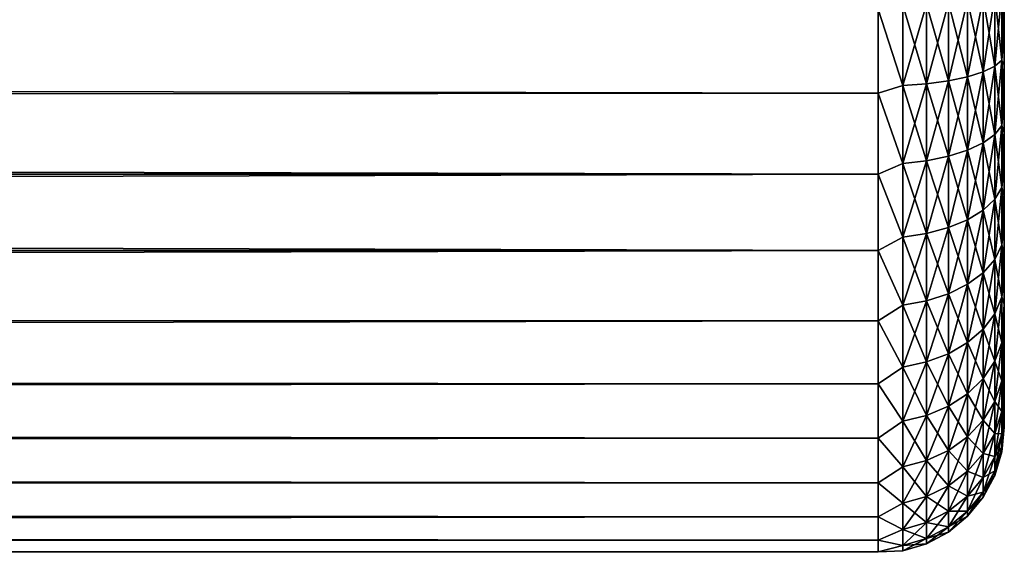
# Model space of a CAD drawing. Extents: x 0 to 500, y -78 to 1006.
# Tile 215 of 256: x 484 to 500, y 670 to 679. Entities that reach past the tile are written whole.
import ezdxf

# ---------------------------------------------------------------- set-up
doc = ezdxf.new("R2010")
doc.units = 0
doc.header["$LTSCALE"] = 65.185185
for name, color, linetype in [('132', 7, 'CONTINUOUS'), ('86', 7, 'CONTINUOUS'), ('95', 7, 'CONTINUOUS')]:
    doc.layers.add(name, color=color, linetype=linetype)

msp = doc.modelspace()

# ---------------------------------------------------------------- linework, layer by layer
at = {"layer": '132', "color": 7, "linetype": 'CONTINUOUS'}
for points in [[(499.962, 679.105, -8.316), (499.962, 678.029, -8.102), (499.849, 679.056, -8.689), (499.962, 679.105, -8.316)], [(499.962, 678.029, 8.102), (499.962, 679.105, 8.316), (499.849, 677.932, 8.465), (499.962, 678.029, 8.102)], [(499.849, 677.932, 8.465), (499.962, 679.105, 8.316), (499.849, 679.056, 8.689), (499.849, 677.932, 8.465)], [(500, 679.062, -7.919), (500, 678.5, -7.817), (499.962, 679.105, -8.316), (500, 679.062, -7.919)], [(499.962, 679.105, -8.316), (500, 678.5, -7.817), (499.962, 678.029, -8.102), (499.962, 679.105, -8.316)], [(499.962, 678.029, 8.102), (500, 679.062, 7.919), (499.962, 679.105, 8.316), (499.962, 678.029, 8.102)], [(498.766, 678.915, -9.763), (498.766, 677.651, -9.512), (498.39, 678.9, -9.876), (498.766, 678.915, -9.763)], [(498.766, 677.651, 9.512), (498.766, 678.915, 9.763), (498.39, 677.622, 9.622), (498.766, 677.651, 9.512)], [(498.39, 677.622, 9.622), (498.766, 678.915, 9.763), (498.39, 678.9, 9.876), (498.39, 677.622, 9.622)], [(499.112, 678.939, -9.58), (499.112, 677.699, -9.333), (498.766, 678.915, -9.763), (499.112, 678.939, -9.58)], [(499.112, 677.699, 9.333), (499.112, 678.939, 9.58), (498.766, 677.651, 9.512), (499.112, 677.699, 9.333)], [(498.766, 677.651, 9.512), (499.112, 678.939, 9.58), (498.766, 678.915, 9.763), (498.766, 677.651, 9.512)], [(498.766, 678.915, -9.763), (499.112, 677.699, -9.333), (498.766, 677.651, -9.512), (498.766, 678.915, -9.763)], [(499.415, 678.971, -9.333), (499.415, 677.764, -9.093), (499.112, 678.939, -9.58), (499.415, 678.971, -9.333)], [(499.415, 677.764, 9.093), (499.415, 678.971, 9.333), (499.112, 677.699, 9.333), (499.415, 677.764, 9.093)], [(499.112, 677.699, 9.333), (499.415, 678.971, 9.333), (499.112, 678.939, 9.58), (499.112, 677.699, 9.333)], [(499.112, 678.939, -9.58), (499.415, 677.764, -9.093), (499.112, 677.699, -9.333), (499.112, 678.939, -9.58)], [(499.664, 679.011, -9.032), (499.664, 677.842, -8.799), (499.415, 678.971, -9.333), (499.664, 679.011, -9.032)], [(499.664, 677.842, 8.799), (499.664, 679.011, 9.032), (499.415, 677.764, 9.093), (499.664, 677.842, 8.799)], [(499.415, 677.764, 9.093), (499.664, 679.011, 9.032), (499.415, 678.971, 9.333), (499.415, 677.764, 9.093)], [(499.415, 678.971, -9.333), (499.664, 677.842, -8.799), (499.415, 677.764, -9.093), (499.415, 678.971, -9.333)], [(499.849, 679.056, -8.689), (499.849, 677.932, -8.465), (499.664, 679.011, -9.032), (499.849, 679.056, -8.689)], [(499.849, 677.932, 8.465), (499.849, 679.056, 8.689), (499.664, 677.842, 8.799), (499.849, 677.932, 8.465)], [(499.664, 677.842, 8.799), (499.849, 679.056, 8.689), (499.664, 679.011, 9.032), (499.664, 677.842, 8.799)], [(499.664, 679.011, -9.032), (499.849, 677.932, -8.465), (499.664, 677.842, -8.799), (499.664, 679.011, -9.032)], [(499.849, 679.056, -8.689), (499.962, 678.029, -8.102), (499.849, 677.932, -8.465), (499.849, 679.056, -8.689)], [(500, 678.5, 7.817), (500, 679.062, 7.919), (499.962, 678.029, 8.102), (500, 678.5, 7.817)], [(498, 678.838, 9.907), (498.39, 677.622, 9.622), (498.39, 678.9, 9.876), (498, 678.838, 9.907)], [(498, 678.838, -9.907), (498.39, 678.9, -9.876), (498.39, 677.622, -9.622), (498, 678.838, -9.907)], [(498, 678.838, 9.907), (498, 677.502, 9.629), (498.39, 677.622, 9.622), (498, 678.838, 9.907)], [(498, 677.502, -9.629), (498, 678.838, -9.907), (498.39, 677.622, -9.622), (498, 677.502, -9.629)], [(498.39, 678.9, -9.876), (498.766, 677.651, -9.512), (498.39, 677.622, -9.622), (498.39, 678.9, -9.876)], [(500, 678.5, -7.817), (500, 677.946, -7.676), (499.962, 678.029, -8.102), (500, 678.5, -7.817)], [(500, 677.946, 7.676), (500, 678.5, 7.817), (499.962, 678.029, 8.102), (500, 677.946, 7.676)], [(499.962, 678.029, -8.102), (499.962, 676.99, -7.749), (499.849, 677.932, -8.465), (499.962, 678.029, -8.102)], [(499.962, 676.99, 7.749), (499.962, 678.029, 8.102), (499.849, 676.846, 8.096), (499.962, 676.99, 7.749)], [(499.849, 676.846, 8.096), (499.962, 678.029, 8.102), (499.849, 677.932, 8.465), (499.849, 676.846, 8.096)], [(500, 677.946, -7.676), (500, 677.404, -7.496), (499.962, 678.029, -8.102), (500, 677.946, -7.676)], [(499.962, 678.029, -8.102), (500, 677.404, -7.496), (499.962, 676.99, -7.749), (499.962, 678.029, -8.102)], [(499.962, 676.99, 7.749), (500, 677.946, 7.676), (499.962, 678.029, 8.102), (499.962, 676.99, 7.749)], [(499.664, 677.842, -8.799), (499.664, 676.714, -8.416), (499.415, 677.764, -9.093), (499.664, 677.842, -8.799)], [(499.664, 676.714, 8.416), (499.664, 677.842, 8.799), (499.415, 676.598, 8.697), (499.664, 676.714, 8.416)], [(499.415, 676.598, 8.697), (499.664, 677.842, 8.799), (499.415, 677.764, 9.093), (499.415, 676.598, 8.697)], [(499.849, 677.932, -8.465), (499.849, 676.846, -8.096), (499.664, 677.842, -8.799), (499.849, 677.932, -8.465)], [(499.849, 676.846, 8.096), (499.849, 677.932, 8.465), (499.664, 676.714, 8.416), (499.849, 676.846, 8.096)], [(499.664, 676.714, 8.416), (499.849, 677.932, 8.465), (499.664, 677.842, 8.799), (499.664, 676.714, 8.416)], [(499.664, 677.842, -8.799), (499.849, 676.846, -8.096), (499.664, 676.714, -8.416), (499.664, 677.842, -8.799)], [(499.849, 677.932, -8.465), (499.962, 676.99, -7.749), (499.849, 676.846, -8.096), (499.849, 677.932, -8.465)], [(500, 677.404, 7.496), (500, 677.946, 7.676), (499.962, 676.99, 7.749), (500, 677.404, 7.496)], [(499.112, 677.699, -9.333), (499.112, 676.502, -8.927), (498.766, 677.651, -9.512), (499.112, 677.699, -9.333)], [(499.112, 676.502, 8.927), (499.112, 677.699, 9.333), (498.766, 676.431, 9.098), (499.112, 676.502, 8.927)], [(498.766, 676.431, 9.098), (499.112, 677.699, 9.333), (498.766, 677.651, 9.512), (498.766, 676.431, 9.098)], [(499.415, 677.764, -9.093), (499.415, 676.598, -8.697), (499.112, 677.699, -9.333), (499.415, 677.764, -9.093)], [(499.415, 676.598, 8.697), (499.415, 677.764, 9.093), (499.112, 676.502, 8.927), (499.415, 676.598, 8.697)], [(499.112, 676.502, 8.927), (499.415, 677.764, 9.093), (499.112, 677.699, 9.333), (499.112, 676.502, 8.927)], [(499.112, 677.699, -9.333), (499.415, 676.598, -8.697), (499.112, 676.502, -8.927), (499.112, 677.699, -9.333)], [(499.415, 677.764, -9.093), (499.664, 676.714, -8.416), (499.415, 676.598, -8.697), (499.415, 677.764, -9.093)], [(498, 677.502, 9.629), (498.39, 676.388, 9.203), (498.39, 677.622, 9.622), (498, 677.502, 9.629)], [(498, 677.502, -9.629), (498.39, 677.622, -9.622), (498.39, 676.388, -9.203), (498, 677.502, -9.629)], [(498, 677.502, 9.629), (498, 676.216, 9.172), (498.39, 676.388, 9.203), (498, 677.502, 9.629)], [(498, 676.216, -9.172), (498, 677.502, -9.629), (498.39, 676.388, -9.203), (498, 676.216, -9.172)], [(498.766, 677.651, -9.512), (498.766, 676.431, -9.098), (498.39, 677.622, -9.622), (498.766, 677.651, -9.512)], [(498.766, 676.431, 9.098), (498.766, 677.651, 9.512), (498.39, 676.388, 9.203), (498.766, 676.431, 9.098)], [(498.39, 676.388, 9.203), (498.766, 677.651, 9.512), (498.39, 677.622, 9.622), (498.39, 676.388, 9.203)], [(498.39, 677.622, -9.622), (498.766, 676.431, -9.098), (498.39, 676.388, -9.203), (498.39, 677.622, -9.622)], [(498.766, 677.651, -9.512), (499.112, 676.502, -8.927), (498.766, 676.431, -9.098), (498.766, 677.651, -9.512)], [(500, 677.404, -7.496), (500, 676.877, -7.277), (499.962, 676.99, -7.749), (500, 677.404, -7.496)], [(500, 676.877, 7.277), (500, 677.404, 7.496), (499.962, 676.99, 7.749), (500, 676.877, 7.277)], [(499.962, 676.99, -7.749), (499.962, 676.006, -7.264), (499.849, 676.846, -8.096), (499.962, 676.99, -7.749)], [(499.962, 676.006, 7.264), (499.962, 676.99, 7.749), (499.849, 675.818, 7.589), (499.962, 676.006, 7.264)], [(499.849, 675.818, 7.589), (499.962, 676.99, 7.749), (499.849, 676.846, 8.096), (499.849, 675.818, 7.589)], [(500, 676.877, -7.277), (500, 676.366, -7.021), (499.962, 676.99, -7.749), (500, 676.877, -7.277)], [(499.962, 676.99, -7.749), (500, 676.366, -7.021), (499.962, 676.006, -7.264), (499.962, 676.99, -7.749)], [(499.962, 676.006, 7.264), (500, 676.877, 7.277), (499.962, 676.99, 7.749), (499.962, 676.006, 7.264)], [(500, 676.366, 7.021), (500, 676.877, 7.277), (499.962, 676.006, 7.264), (500, 676.366, 7.021)], [(499.849, 676.846, -8.096), (499.849, 675.818, -7.589), (499.664, 676.714, -8.416), (499.849, 676.846, -8.096)], [(499.849, 675.818, 7.589), (499.849, 676.846, 8.096), (499.664, 675.645, 7.889), (499.849, 675.818, 7.589)], [(499.664, 675.645, 7.889), (499.849, 676.846, 8.096), (499.664, 676.714, 8.416), (499.664, 675.645, 7.889)], [(499.849, 676.846, -8.096), (499.962, 676.006, -7.264), (499.849, 675.818, -7.589), (499.849, 676.846, -8.096)], [(499.415, 676.598, -8.697), (499.415, 675.493, -8.152), (499.112, 676.502, -8.927), (499.415, 676.598, -8.697)], [(499.415, 675.493, 8.152), (499.415, 676.598, 8.697), (499.112, 675.369, 8.368), (499.415, 675.493, 8.152)], [(499.112, 675.369, 8.368), (499.415, 676.598, 8.697), (499.112, 676.502, 8.927), (499.112, 675.369, 8.368)], [(499.664, 676.714, -8.416), (499.664, 675.645, -7.889), (499.415, 676.598, -8.697), (499.664, 676.714, -8.416)], [(499.664, 675.645, 7.889), (499.664, 676.714, 8.416), (499.415, 675.493, 8.152), (499.664, 675.645, 7.889)], [(499.415, 675.493, 8.152), (499.664, 676.714, 8.416), (499.415, 676.598, 8.697), (499.415, 675.493, 8.152)], [(499.415, 676.598, -8.697), (499.664, 675.645, -7.889), (499.415, 675.493, -8.152), (499.415, 676.598, -8.697)], [(499.664, 676.714, -8.416), (499.849, 675.818, -7.589), (499.664, 675.645, -7.889), (499.664, 676.714, -8.416)], [(498.766, 676.431, -9.098), (498.766, 675.276, -8.528), (498.39, 676.388, -9.203), (498.766, 676.431, -9.098)], [(498.766, 675.276, 8.528), (498.766, 676.431, 9.098), (498.39, 675.219, 8.627), (498.766, 675.276, 8.528)], [(498.39, 675.219, 8.627), (498.766, 676.431, 9.098), (498.39, 676.388, 9.203), (498.39, 675.219, 8.627)], [(499.112, 676.502, -8.927), (499.112, 675.369, -8.368), (498.766, 676.431, -9.098), (499.112, 676.502, -8.927)], [(499.112, 675.369, 8.368), (499.112, 676.502, 8.927), (498.766, 675.276, 8.528), (499.112, 675.369, 8.368)], [(498.766, 675.276, 8.528), (499.112, 676.502, 8.927), (498.766, 676.431, 9.098), (498.766, 675.276, 8.528)], [(498.766, 676.431, -9.098), (499.112, 675.369, -8.368), (498.766, 675.276, -8.528), (498.766, 676.431, -9.098)], [(499.112, 676.502, -8.927), (499.415, 675.493, -8.152), (499.112, 675.369, -8.368), (499.112, 676.502, -8.927)], [(498, 676.216, 9.172), (498.39, 675.219, 8.627), (498.39, 676.388, 9.203), (498, 676.216, 9.172)], [(498, 676.216, -9.172), (498.39, 676.388, -9.203), (498.39, 675.219, -8.627), (498, 676.216, -9.172)], [(498.39, 676.388, -9.203), (498.766, 675.276, -8.528), (498.39, 675.219, -8.627), (498.39, 676.388, -9.203)], [(500, 676.366, -7.021), (500, 675.875, -6.73), (499.962, 676.006, -7.264), (500, 676.366, -7.021)], [(500, 675.875, 6.73), (500, 676.366, 7.021), (499.962, 676.006, 7.264), (500, 675.875, 6.73)], [(498, 676.216, 9.172), (498, 675.004, 8.544), (498.39, 675.219, 8.627), (498, 676.216, 9.172)], [(498, 675.004, -8.544), (498, 676.216, -9.172), (498.39, 675.219, -8.627), (498, 675.004, -8.544)], [(499.962, 676.006, -7.264), (499.962, 675.094, -6.655), (499.849, 675.818, -7.589), (499.962, 676.006, -7.264)], [(499.962, 675.094, 6.655), (499.962, 676.006, 7.264), (499.849, 674.865, 6.953), (499.962, 675.094, 6.655)], [(499.849, 674.865, 6.953), (499.962, 676.006, 7.264), (499.849, 675.818, 7.589), (499.849, 674.865, 6.953)], [(500, 675.875, -6.73), (500, 675.406, -6.404), (499.962, 676.006, -7.264), (500, 675.875, -6.73)], [(499.962, 676.006, -7.264), (500, 675.406, -6.404), (499.962, 675.094, -6.655), (499.962, 676.006, -7.264)], [(499.962, 675.094, 6.655), (500, 675.875, 6.73), (499.962, 676.006, 7.264), (499.962, 675.094, 6.655)], [(499.849, 675.818, -7.589), (499.849, 674.865, -6.953), (499.664, 675.645, -7.889), (499.849, 675.818, -7.589)], [(499.849, 674.865, 6.953), (499.849, 675.818, 7.589), (499.664, 674.654, 7.227), (499.849, 674.865, 6.953)], [(499.664, 674.654, 7.227), (499.849, 675.818, 7.589), (499.664, 675.645, 7.889), (499.664, 674.654, 7.227)], [(499.849, 675.818, -7.589), (499.962, 675.094, -6.655), (499.849, 674.865, -6.953), (499.849, 675.818, -7.589)], [(500, 675.406, 6.404), (500, 675.875, 6.73), (499.962, 675.094, 6.655), (500, 675.406, 6.404)], [(499.664, 675.645, -7.889), (499.664, 674.654, -7.227), (499.415, 675.493, -8.152), (499.664, 675.645, -7.889)], [(499.664, 674.654, 7.227), (499.664, 675.645, 7.889), (499.415, 674.469, 7.468), (499.664, 674.654, 7.227)], [(499.415, 674.469, 7.468), (499.664, 675.645, 7.889), (499.415, 675.493, 8.152), (499.415, 674.469, 7.468)], [(499.664, 675.645, -7.889), (499.849, 674.865, -6.953), (499.664, 674.654, -7.227), (499.664, 675.645, -7.889)], [(499.415, 675.493, -8.152), (499.415, 674.469, -7.468), (499.112, 675.369, -8.368), (499.415, 675.493, -8.152)], [(499.415, 674.469, 7.468), (499.415, 675.493, 8.152), (499.112, 674.318, 7.666), (499.415, 674.469, 7.468)], [(499.112, 674.318, 7.666), (499.415, 675.493, 8.152), (499.112, 675.369, 8.368), (499.112, 674.318, 7.666)], [(499.415, 675.493, -8.152), (499.664, 674.654, -7.227), (499.415, 674.469, -7.468), (499.415, 675.493, -8.152)], [(499.112, 675.369, -8.368), (499.112, 674.318, -7.666), (498.766, 675.276, -8.528), (499.112, 675.369, -8.368)], [(499.112, 674.318, 7.666), (499.112, 675.369, 8.368), (498.766, 674.205, 7.813), (499.112, 674.318, 7.666)], [(498.766, 674.205, 7.813), (499.112, 675.369, 8.368), (498.766, 675.276, 8.528), (498.766, 674.205, 7.813)], [(499.112, 675.369, -8.368), (499.415, 674.469, -7.468), (499.112, 674.318, -7.666), (499.112, 675.369, -8.368)], [(500, 675.406, -6.404), (500, 674.961, -6.046), (499.962, 675.094, -6.655), (500, 675.406, -6.404)], [(500, 674.961, 6.046), (500, 675.406, 6.404), (499.962, 675.094, 6.655), (500, 674.961, 6.046)], [(498, 675.004, 8.544), (498.39, 674.136, 7.903), (498.39, 675.219, 8.627), (498, 675.004, 8.544)], [(498, 675.004, -8.544), (498.39, 675.219, -8.627), (498.39, 674.136, -7.903), (498, 675.004, -8.544)], [(498.766, 675.276, -8.528), (498.766, 674.205, -7.813), (498.39, 675.219, -8.627), (498.766, 675.276, -8.528)], [(498.766, 674.205, 7.813), (498.766, 675.276, 8.528), (498.39, 674.136, 7.903), (498.766, 674.205, 7.813)], [(498.39, 674.136, 7.903), (498.766, 675.276, 8.528), (498.39, 675.219, 8.627), (498.39, 674.136, 7.903)], [(498.39, 675.219, -8.627), (498.766, 674.205, -7.813), (498.39, 674.136, -7.903), (498.39, 675.219, -8.627)], [(498.766, 675.276, -8.528), (499.112, 674.318, -7.666), (498.766, 674.205, -7.813), (498.766, 675.276, -8.528)], [(498, 675.004, 8.544), (498, 673.889, 7.757), (498.39, 674.136, 7.903), (498, 675.004, 8.544)], [(498, 673.889, -7.757), (498, 675.004, -8.544), (498.39, 674.136, -7.903), (498, 673.889, -7.757)], [(499.962, 675.094, -6.655), (499.962, 674.269, -5.931), (499.849, 674.865, -6.953), (499.962, 675.094, -6.655)], [(499.962, 674.269, 5.931), (499.962, 675.094, 6.655), (499.849, 674.003, 6.197), (499.962, 674.269, 5.931)], [(499.849, 674.003, 6.197), (499.962, 675.094, 6.655), (499.849, 674.865, 6.953), (499.849, 674.003, 6.197)], [(500, 674.961, -6.046), (500, 674.543, -5.657), (499.962, 675.094, -6.655), (500, 674.961, -6.046)], [(499.962, 675.094, -6.655), (500, 674.543, -5.657), (499.962, 674.269, -5.931), (499.962, 675.094, -6.655)], [(499.962, 674.269, 5.931), (500, 674.961, 6.046), (499.962, 675.094, 6.655), (499.962, 674.269, 5.931)], [(499.849, 674.865, -6.953), (499.849, 674.003, -6.197), (499.664, 674.654, -7.227), (499.849, 674.865, -6.953)], [(499.849, 674.003, 6.197), (499.849, 674.865, 6.953), (499.664, 673.758, 6.442), (499.849, 674.003, 6.197)], [(499.664, 673.758, 6.442), (499.849, 674.865, 6.953), (499.664, 674.654, 7.227), (499.664, 673.758, 6.442)], [(499.849, 674.865, -6.953), (499.962, 674.269, -5.931), (499.849, 674.003, -6.197), (499.849, 674.865, -6.953)], [(500, 674.543, 5.657), (500, 674.961, 6.046), (499.962, 674.269, 5.931), (500, 674.543, 5.657)], [(499.664, 674.654, -7.227), (499.664, 673.758, -6.442), (499.415, 674.469, -7.468), (499.664, 674.654, -7.227)], [(499.664, 673.758, 6.442), (499.664, 674.654, 7.227), (499.415, 673.544, 6.656), (499.664, 673.758, 6.442)], [(499.415, 673.544, 6.656), (499.664, 674.654, 7.227), (499.415, 674.469, 7.468), (499.415, 673.544, 6.656)], [(499.664, 674.654, -7.227), (499.849, 674.003, -6.197), (499.664, 673.758, -6.442), (499.664, 674.654, -7.227)], [(500, 674.543, -5.657), (500, 674.154, -5.239), (499.962, 674.269, -5.931), (500, 674.543, -5.657)], [(500, 674.154, 5.239), (500, 674.543, 5.657), (499.962, 674.269, 5.931), (500, 674.154, 5.239)], [(499.415, 674.469, -7.468), (499.415, 673.544, -6.656), (499.112, 674.318, -7.666), (499.415, 674.469, -7.468)], [(499.415, 673.544, 6.656), (499.415, 674.469, 7.468), (499.112, 673.368, 6.832), (499.415, 673.544, 6.656)], [(499.112, 673.368, 6.832), (499.415, 674.469, 7.468), (499.112, 674.318, 7.666), (499.112, 673.368, 6.832)], [(499.415, 674.469, -7.468), (499.664, 673.758, -6.442), (499.415, 673.544, -6.656), (499.415, 674.469, -7.468)], [(499.112, 674.318, -7.666), (499.112, 673.368, -6.832), (498.766, 674.205, -7.813), (499.112, 674.318, -7.666)], [(499.112, 673.368, 6.832), (499.112, 674.318, 7.666), (498.766, 673.237, 6.963), (499.112, 673.368, 6.832)], [(498.766, 673.237, 6.963), (499.112, 674.318, 7.666), (498.766, 674.205, 7.813), (498.766, 673.237, 6.963)], [(499.112, 674.318, -7.666), (499.415, 673.544, -6.656), (499.112, 673.368, -6.832), (499.112, 674.318, -7.666)], [(499.962, 674.269, -5.931), (499.962, 673.545, -5.106), (499.849, 674.003, -6.197), (499.962, 674.269, -5.931)], [(499.962, 673.545, 5.106), (499.962, 674.269, 5.931), (499.849, 673.247, 5.335), (499.962, 673.545, 5.106)], [(499.849, 673.247, 5.335), (499.962, 674.269, 5.931), (499.849, 674.003, 6.197), (499.849, 673.247, 5.335)], [(499.962, 674.269, -5.931), (500, 674.154, -5.239), (499.962, 673.545, -5.106), (499.962, 674.269, -5.931)], [(499.962, 673.545, 5.106), (500, 674.154, 5.239), (499.962, 674.269, 5.931), (499.962, 673.545, 5.106)], [(498, 673.889, 7.757), (498.39, 673.156, 7.044), (498.39, 674.136, 7.903), (498, 673.889, 7.757)], [(498, 673.889, -7.757), (498.39, 674.136, -7.903), (498.39, 673.156, -7.044), (498, 673.889, -7.757)], [(498.766, 674.205, -7.813), (498.766, 673.237, -6.963), (498.39, 674.136, -7.903), (498.766, 674.205, -7.813)], [(498.766, 673.237, 6.963), (498.766, 674.205, 7.813), (498.39, 673.156, 7.044), (498.766, 673.237, 6.963)], [(498.39, 673.156, 7.044), (498.766, 674.205, 7.813), (498.39, 674.136, 7.903), (498.39, 673.156, 7.044)], [(498.39, 674.136, -7.903), (498.766, 673.237, -6.963), (498.39, 673.156, -7.044), (498.39, 674.136, -7.903)], [(498.766, 674.205, -7.813), (499.112, 673.368, -6.832), (498.766, 673.237, -6.963), (498.766, 674.205, -7.813)], [(500, 674.154, -5.239), (500, 673.796, -4.794), (499.962, 673.545, -5.106), (500, 674.154, -5.239)], [(500, 673.796, 4.794), (500, 674.154, 5.239), (499.962, 673.545, 5.106), (500, 673.796, 4.794)], [(499.849, 674.003, -6.197), (499.849, 673.247, -5.335), (499.664, 673.758, -6.442), (499.849, 674.003, -6.197)], [(499.849, 673.247, 5.335), (499.849, 674.003, 6.197), (499.664, 672.973, 5.546), (499.849, 673.247, 5.335)], [(499.664, 672.973, 5.546), (499.849, 674.003, 6.197), (499.664, 673.758, 6.442), (499.664, 672.973, 5.546)], [(499.849, 674.003, -6.197), (499.962, 673.545, -5.106), (499.849, 673.247, -5.335), (499.849, 674.003, -6.197)], [(498, 673.889, 7.757), (498, 672.892, 6.826), (498.39, 673.156, 7.044), (498, 673.889, 7.757)], [(498, 672.892, -6.826), (498, 673.889, -7.757), (498.39, 673.156, -7.044), (498, 672.892, -6.826)], [(499.664, 673.758, -6.442), (499.664, 672.973, -5.546), (499.415, 673.544, -6.656), (499.664, 673.758, -6.442)], [(499.664, 672.973, 5.546), (499.664, 673.758, 6.442), (499.415, 672.732, 5.731), (499.664, 672.973, 5.546)], [(499.415, 672.732, 5.731), (499.664, 673.758, 6.442), (499.415, 673.544, 6.656), (499.415, 672.732, 5.731)], [(499.664, 673.758, -6.442), (499.849, 673.247, -5.335), (499.664, 672.973, -5.546), (499.664, 673.758, -6.442)], [(500, 673.796, -4.794), (500, 673.47, -4.325), (499.962, 673.545, -5.106), (500, 673.796, -4.794)], [(500, 673.47, 4.325), (500, 673.796, 4.794), (499.962, 672.936, 4.194), (500, 673.47, 4.325)], [(499.962, 672.936, 4.194), (500, 673.796, 4.794), (499.962, 673.545, 5.106), (499.962, 672.936, 4.194)], [(499.415, 673.544, -6.656), (499.415, 672.732, -5.731), (499.112, 673.368, -6.832), (499.415, 673.544, -6.656)], [(499.415, 672.732, 5.731), (499.415, 673.544, 6.656), (499.112, 672.534, 5.882), (499.415, 672.732, 5.731)], [(499.112, 672.534, 5.882), (499.415, 673.544, 6.656), (499.112, 673.368, 6.832), (499.112, 672.534, 5.882)], [(499.415, 673.544, -6.656), (499.664, 672.973, -5.546), (499.415, 672.732, -5.731), (499.415, 673.544, -6.656)], [(499.962, 673.545, -5.106), (499.962, 672.936, -4.194), (499.849, 673.247, -5.335), (499.962, 673.545, -5.106)], [(499.962, 672.936, 4.194), (499.962, 673.545, 5.106), (499.849, 672.611, 4.382), (499.962, 672.936, 4.194)], [(499.849, 672.611, 4.382), (499.962, 673.545, 5.106), (499.849, 673.247, 5.335), (499.849, 672.611, 4.382)], [(499.962, 673.545, -5.106), (500, 673.47, -4.325), (499.962, 672.936, -4.194), (499.962, 673.545, -5.106)], [(500, 673.47, -4.325), (500, 673.179, -3.834), (499.962, 672.936, -4.194), (500, 673.47, -4.325)], [(500, 673.179, 3.834), (500, 673.47, 4.325), (499.962, 672.936, 4.194), (500, 673.179, 3.834)], [(499.112, 673.368, -6.832), (499.112, 672.534, -5.882), (498.766, 673.237, -6.963), (499.112, 673.368, -6.832)], [(499.112, 672.534, 5.882), (499.112, 673.368, 6.832), (498.766, 672.387, 5.995), (499.112, 672.534, 5.882)], [(498.766, 672.387, 5.995), (499.112, 673.368, 6.832), (498.766, 673.237, 6.963), (498.766, 672.387, 5.995)], [(499.112, 673.368, -6.832), (499.415, 672.732, -5.731), (499.112, 672.534, -5.882), (499.112, 673.368, -6.832)], [(498, 672.892, 6.826), (498.39, 672.297, 6.064), (498.39, 673.156, 7.044), (498, 672.892, 6.826)], [(498, 672.892, -6.826), (498.39, 673.156, -7.044), (498.39, 672.297, -6.064), (498, 672.892, -6.826)], [(498.766, 673.237, -6.963), (498.766, 672.387, -5.995), (498.39, 673.156, -7.044), (498.766, 673.237, -6.963)], [(498.766, 672.387, 5.995), (498.766, 673.237, 6.963), (498.39, 672.297, 6.064), (498.766, 672.387, 5.995)], [(498.39, 672.297, 6.064), (498.766, 673.237, 6.963), (498.39, 673.156, 7.044), (498.39, 672.297, 6.064)], [(498.39, 673.156, -7.044), (498.766, 672.387, -5.995), (498.39, 672.297, -6.064), (498.39, 673.156, -7.044)], [(498.766, 673.237, -6.963), (499.112, 672.534, -5.882), (498.766, 672.387, -5.995), (498.766, 673.237, -6.963)], [(499.849, 673.247, -5.335), (499.849, 672.611, -4.382), (499.664, 672.973, -5.546), (499.849, 673.247, -5.335)], [(499.849, 672.611, 4.382), (499.849, 673.247, 5.335), (499.664, 672.311, 4.555), (499.849, 672.611, 4.382)], [(499.664, 672.311, 4.555), (499.849, 673.247, 5.335), (499.664, 672.973, 5.546), (499.664, 672.311, 4.555)], [(499.849, 673.247, -5.335), (499.962, 672.936, -4.194), (499.849, 672.611, -4.382), (499.849, 673.247, -5.335)], [(500, 673.179, -3.834), (500, 672.923, -3.323), (499.962, 672.936, -4.194), (500, 673.179, -3.834)], [(500, 672.923, 3.323), (500, 673.179, 3.834), (499.962, 672.451, 3.21), (500, 672.923, 3.323)], [(499.962, 672.451, 3.21), (500, 673.179, 3.834), (499.962, 672.936, 4.194), (499.962, 672.451, 3.21)], [(499.664, 672.973, -5.546), (499.664, 672.311, -4.555), (499.415, 672.732, -5.731), (499.664, 672.973, -5.546)], [(499.664, 672.311, 4.555), (499.664, 672.973, 5.546), (499.415, 672.048, 4.707), (499.664, 672.311, 4.555)], [(499.415, 672.048, 4.707), (499.664, 672.973, 5.546), (499.415, 672.732, 5.731), (499.415, 672.048, 4.707)], [(499.664, 672.973, -5.546), (499.849, 672.611, -4.382), (499.664, 672.311, -4.555), (499.664, 672.973, -5.546)], [(498, 672.892, 6.826), (498, 672.03, 5.767), (498.39, 672.297, 6.064), (498, 672.892, 6.826)], [(498, 672.03, -5.767), (498, 672.892, -6.826), (498.39, 672.297, -6.064), (498, 672.03, -5.767)], [(499.962, 672.936, -4.194), (499.962, 672.451, -3.21), (499.849, 672.611, -4.382), (499.962, 672.936, -4.194)], [(499.962, 672.451, 3.21), (499.962, 672.936, 4.194), (499.849, 672.104, 3.354), (499.962, 672.451, 3.21)], [(499.849, 672.104, 3.354), (499.962, 672.936, 4.194), (499.849, 672.611, 4.382), (499.849, 672.104, 3.354)], [(499.962, 672.936, -4.194), (500, 672.923, -3.323), (499.962, 672.451, -3.21), (499.962, 672.936, -4.194)], [(500, 672.923, -3.323), (500, 672.704, -2.796), (499.962, 672.451, -3.21), (500, 672.923, -3.323)], [(500, 672.704, 2.796), (500, 672.923, 3.323), (499.962, 672.451, 3.21), (500, 672.704, 2.796)], [(499.415, 672.732, -5.731), (499.415, 672.048, -4.707), (499.112, 672.534, -5.882), (499.415, 672.732, -5.731)], [(499.415, 672.048, 4.707), (499.415, 672.732, 5.731), (499.112, 671.832, 4.831), (499.415, 672.048, 4.707)], [(499.112, 671.832, 4.831), (499.415, 672.732, 5.731), (499.112, 672.534, 5.882), (499.112, 671.832, 4.831)], [(499.415, 672.732, -5.731), (499.664, 672.311, -4.555), (499.415, 672.048, -4.707), (499.415, 672.732, -5.731)], [(500, 672.704, -2.796), (500, 672.524, -2.254), (499.962, 672.451, -3.21), (500, 672.704, -2.796)], [(500, 672.524, 2.254), (500, 672.704, 2.796), (499.962, 672.098, 2.171), (500, 672.524, 2.254)], [(499.962, 672.098, 2.171), (500, 672.704, 2.796), (499.962, 672.451, 3.21), (499.962, 672.098, 2.171)], [(499.112, 672.534, -5.882), (499.112, 671.832, -4.831), (498.766, 672.387, -5.995), (499.112, 672.534, -5.882)], [(499.112, 671.832, 4.831), (499.112, 672.534, 5.882), (498.766, 671.672, 4.924), (499.112, 671.832, 4.831)], [(498.766, 671.672, 4.924), (499.112, 672.534, 5.882), (498.766, 672.387, 5.995), (498.766, 671.672, 4.924)], [(499.112, 672.534, -5.882), (499.415, 672.048, -4.707), (499.112, 671.832, -4.831), (499.112, 672.534, -5.882)], [(499.849, 672.611, -4.382), (499.849, 672.104, -3.354), (499.664, 672.311, -4.555), (499.849, 672.611, -4.382)], [(499.849, 672.104, 3.354), (499.849, 672.611, 4.382), (499.664, 671.784, 3.486), (499.849, 672.104, 3.354)], [(499.664, 671.784, 3.486), (499.849, 672.611, 4.382), (499.664, 672.311, 4.555), (499.664, 671.784, 3.486)], [(499.849, 672.611, -4.382), (499.962, 672.451, -3.21), (499.849, 672.104, -3.354), (499.849, 672.611, -4.382)], [(500, 672.524, -2.254), (500, 672.383, -1.701), (499.962, 672.098, -2.171), (500, 672.524, -2.254)], [(499.962, 672.451, -3.21), (500, 672.524, -2.254), (499.962, 672.098, -2.171), (499.962, 672.451, -3.21)], [(500, 672.383, 1.701), (500, 672.524, 2.254), (499.962, 672.098, 2.171), (500, 672.383, 1.701)], [(498.766, 672.387, -5.995), (498.766, 671.672, -4.924), (498.39, 672.297, -6.064), (498.766, 672.387, -5.995)], [(498.766, 671.672, 4.924), (498.766, 672.387, 5.995), (498.39, 671.573, 4.981), (498.766, 671.672, 4.924)], [(498.39, 671.573, 4.981), (498.766, 672.387, 5.995), (498.39, 672.297, 6.064), (498.39, 671.573, 4.981)], [(498.766, 672.387, -5.995), (499.112, 671.832, -4.831), (498.766, 671.672, -4.924), (498.766, 672.387, -5.995)], [(499.962, 672.451, -3.21), (499.962, 672.098, -2.171), (499.849, 672.104, -3.354), (499.962, 672.451, -3.21)], [(499.962, 672.098, 2.171), (499.962, 672.451, 3.21), (499.849, 671.735, 2.268), (499.962, 672.098, 2.171)], [(499.849, 671.735, 2.268), (499.962, 672.451, 3.21), (499.849, 672.104, 3.354), (499.849, 671.735, 2.268)], [(500, 672.383, -1.701), (500, 672.281, -1.139), (499.962, 672.098, -2.171), (500, 672.383, -1.701)], [(500, 672.281, 1.139), (500, 672.383, 1.701), (499.962, 671.884, 1.095), (500, 672.281, 1.139)], [(499.962, 671.884, 1.095), (500, 672.383, 1.701), (499.962, 672.098, 2.171), (499.962, 671.884, 1.095)], [(498, 672.03, 5.767), (498.39, 671.573, 4.981), (498.39, 672.297, 6.064), (498, 672.03, 5.767)], [(498, 672.03, -5.767), (498.39, 672.297, -6.064), (498.39, 671.573, -4.981), (498, 672.03, -5.767)], [(498.39, 672.297, -6.064), (498.766, 671.672, -4.924), (498.39, 671.573, -4.981), (498.39, 672.297, -6.064)], [(499.664, 672.311, -4.555), (499.664, 671.784, -3.486), (499.415, 672.048, -4.707), (499.664, 672.311, -4.555)], [(499.664, 671.784, 3.486), (499.664, 672.311, 4.555), (499.415, 671.503, 3.602), (499.664, 671.784, 3.486)], [(499.415, 671.503, 3.602), (499.664, 672.311, 4.555), (499.415, 672.048, 4.707), (499.415, 671.503, 3.602)], [(499.664, 672.311, -4.555), (499.849, 672.104, -3.354), (499.664, 671.784, -3.486), (499.664, 672.311, -4.555)], [(500, 672.281, -1.139), (500, 672.22, -0.571), (499.962, 671.884, -1.095), (500, 672.281, -1.139)], [(499.962, 672.098, -2.171), (500, 672.281, -1.139), (499.962, 671.884, -1.095), (499.962, 672.098, -2.171)], [(500, 672.22, 0.571), (500, 672.281, 1.139), (499.962, 671.884, 1.095), (500, 672.22, 0.571)], [(500, 672.22, -0.571), (500, 672.2, 0), (499.962, 671.884, -1.095), (500, 672.22, -0.571)], [(500, 672.2, 0), (500, 672.22, 0.571), (499.962, 671.812), (500, 672.2, 0)], [(499.962, 671.812), (500, 672.22, 0.571), (499.962, 671.884, 1.095), (499.962, 671.812)], [(499.962, 671.884, -1.095), (500, 672.2, 0), (499.962, 671.812), (499.962, 671.884, -1.095)], [(499.415, 672.048, -4.707), (499.415, 671.503, -3.602), (499.112, 671.832, -4.831), (499.415, 672.048, -4.707)], [(499.415, 671.503, 3.602), (499.415, 672.048, 4.707), (499.112, 671.273, 3.698), (499.415, 671.503, 3.602)], [(499.112, 671.273, 3.698), (499.415, 672.048, 4.707), (499.112, 671.832, 4.831), (499.112, 671.273, 3.698)], [(499.415, 672.048, -4.707), (499.664, 671.784, -3.486), (499.415, 671.503, -3.602), (499.415, 672.048, -4.707)], [(499.849, 672.104, -3.354), (499.849, 671.735, -2.268), (499.664, 671.784, -3.486), (499.849, 672.104, -3.354)], [(499.849, 671.735, 2.268), (499.849, 672.104, 3.354), (499.664, 671.401, 2.358), (499.849, 671.735, 2.268)], [(499.664, 671.401, 2.358), (499.849, 672.104, 3.354), (499.664, 671.784, 3.486), (499.664, 671.401, 2.358)], [(499.849, 672.104, -3.354), (499.962, 672.098, -2.171), (499.849, 671.735, -2.268), (499.849, 672.104, -3.354)], [(499.962, 672.098, -2.171), (499.962, 671.884, -1.095), (499.849, 671.735, -2.268), (499.962, 672.098, -2.171)], [(499.962, 671.884, 1.095), (499.962, 672.098, 2.171), (499.849, 671.511, 1.144), (499.962, 671.884, 1.095)], [(499.849, 671.511, 1.144), (499.962, 672.098, 2.171), (499.849, 671.735, 2.268), (499.849, 671.511, 1.144)], [(498, 672.03, 5.767), (498, 671.321, 4.601), (498.39, 671.573, 4.981), (498, 672.03, 5.767)], [(498, 671.321, -4.601), (498, 672.03, -5.767), (498.39, 671.573, -4.981), (498, 671.321, -4.601)], [(499.962, 671.884, -1.095), (499.962, 671.812), (499.849, 671.511, -1.144), (499.962, 671.884, -1.095)], [(499.849, 671.735, -2.268), (499.962, 671.884, -1.095), (499.849, 671.511, -1.144), (499.849, 671.735, -2.268)], [(499.962, 671.812), (499.962, 671.884, 1.095), (499.849, 671.436), (499.962, 671.812)], [(499.849, 671.436), (499.962, 671.884, 1.095), (499.849, 671.511, 1.144), (499.849, 671.436)], [(499.112, 671.832, -4.831), (499.112, 671.273, -3.698), (498.766, 671.672, -4.924), (499.112, 671.832, -4.831)], [(499.112, 671.273, 3.698), (499.112, 671.832, 4.831), (498.766, 671.102, 3.769), (499.112, 671.273, 3.698)], [(498.766, 671.102, 3.769), (499.112, 671.832, 4.831), (498.766, 671.672, 4.924), (498.766, 671.102, 3.769)], [(499.112, 671.832, -4.831), (499.415, 671.503, -3.602), (499.112, 671.273, -3.698), (499.112, 671.832, -4.831)], [(499.664, 671.784, -3.486), (499.664, 671.401, -2.358), (499.415, 671.503, -3.602), (499.664, 671.784, -3.486)], [(499.664, 671.401, 2.358), (499.664, 671.784, 3.486), (499.415, 671.107, 2.436), (499.664, 671.401, 2.358)], [(499.415, 671.107, 2.436), (499.664, 671.784, 3.486), (499.415, 671.503, 3.602), (499.415, 671.107, 2.436)], [(499.664, 671.784, -3.486), (499.849, 671.735, -2.268), (499.664, 671.401, -2.358), (499.664, 671.784, -3.486)], [(499.849, 671.735, -2.268), (499.849, 671.511, -1.144), (499.664, 671.401, -2.358), (499.849, 671.735, -2.268)], [(499.849, 671.511, 1.144), (499.849, 671.735, 2.268), (499.664, 671.168, 1.189), (499.849, 671.511, 1.144)], [(499.664, 671.168, 1.189), (499.849, 671.735, 2.268), (499.664, 671.401, 2.358), (499.664, 671.168, 1.189)], [(499.849, 671.511, -1.144), (499.962, 671.812), (499.849, 671.436), (499.849, 671.511, -1.144)], [(498, 671.321, 4.601), (498.39, 670.997, 3.812), (498.39, 671.573, 4.981), (498, 671.321, 4.601)], [(498, 671.321, -4.601), (498.39, 671.573, -4.981), (498.39, 670.997, -3.812), (498, 671.321, -4.601)], [(498.766, 671.672, -4.924), (498.766, 671.102, -3.769), (498.39, 671.573, -4.981), (498.766, 671.672, -4.924)], [(498.766, 671.102, 3.769), (498.766, 671.672, 4.924), (498.39, 670.997, 3.812), (498.766, 671.102, 3.769)], [(498.39, 670.997, 3.812), (498.766, 671.672, 4.924), (498.39, 671.573, 4.981), (498.39, 670.997, 3.812)], [(498.39, 671.573, -4.981), (498.766, 671.102, -3.769), (498.39, 670.997, -3.812), (498.39, 671.573, -4.981)], [(498.766, 671.672, -4.924), (499.112, 671.273, -3.698), (498.766, 671.102, -3.769), (498.766, 671.672, -4.924)], [(499.415, 671.503, -3.602), (499.415, 671.107, -2.436), (499.112, 671.273, -3.698), (499.415, 671.503, -3.602)], [(499.415, 671.107, 2.436), (499.415, 671.503, 3.602), (499.112, 670.867, 2.501), (499.415, 671.107, 2.436)], [(499.112, 670.867, 2.501), (499.415, 671.503, 3.602), (499.112, 671.273, 3.698), (499.112, 670.867, 2.501)], [(499.415, 671.503, -3.602), (499.664, 671.401, -2.358), (499.415, 671.107, -2.436), (499.415, 671.503, -3.602)], [(499.849, 671.511, -1.144), (499.849, 671.436), (499.664, 671.168, -1.189), (499.849, 671.511, -1.144)], [(499.664, 671.401, -2.358), (499.849, 671.511, -1.144), (499.664, 671.168, -1.189), (499.664, 671.401, -2.358)], [(499.849, 671.436), (499.849, 671.511, 1.144), (499.664, 671.09), (499.849, 671.436)], [(499.664, 671.09), (499.849, 671.511, 1.144), (499.664, 671.168, 1.189), (499.664, 671.09)], [(499.664, 671.168, -1.189), (499.849, 671.436), (499.664, 671.09), (499.664, 671.168, -1.189)], [(498, 671.321, 4.601), (498, 670.777, 3.349), (498.39, 670.997, 3.812), (498, 671.321, 4.601)], [(498, 670.777, -3.349), (498, 671.321, -4.601), (498.39, 670.997, -3.812), (498, 670.777, -3.349)], [(499.112, 671.273, -3.698), (499.112, 670.867, -2.501), (498.766, 671.102, -3.769), (499.112, 671.273, -3.698)], [(499.112, 670.867, 2.501), (499.112, 671.273, 3.698), (498.766, 670.688, 2.549), (499.112, 670.867, 2.501)], [(498.766, 670.688, 2.549), (499.112, 671.273, 3.698), (498.766, 671.102, 3.769), (498.766, 670.688, 2.549)], [(499.112, 671.273, -3.698), (499.415, 671.107, -2.436), (499.112, 670.867, -2.501), (499.112, 671.273, -3.698)], [(499.664, 671.401, -2.358), (499.664, 671.168, -1.189), (499.415, 671.107, -2.436), (499.664, 671.401, -2.358)], [(499.664, 671.168, 1.189), (499.664, 671.401, 2.358), (499.415, 670.867, 1.229), (499.664, 671.168, 1.189)], [(499.415, 670.867, 1.229), (499.664, 671.401, 2.358), (499.415, 671.107, 2.436), (499.415, 670.867, 1.229)], [(498.766, 671.102, -3.769), (498.766, 670.688, -2.549), (498.39, 670.997, -3.812), (498.766, 671.102, -3.769)], [(498.766, 670.688, 2.549), (498.766, 671.102, 3.769), (498.39, 670.578, 2.578), (498.766, 670.688, 2.549)], [(498.39, 670.578, 2.578), (498.766, 671.102, 3.769), (498.39, 670.997, 3.812), (498.39, 670.578, 2.578)], [(498.766, 671.102, -3.769), (499.112, 670.867, -2.501), (498.766, 670.688, -2.549), (498.766, 671.102, -3.769)], [(499.415, 671.107, -2.436), (499.415, 670.867, -1.229), (499.112, 670.867, -2.501), (499.415, 671.107, -2.436)], [(499.415, 670.867, 1.229), (499.415, 671.107, 2.436), (499.112, 670.62, 1.261), (499.415, 670.867, 1.229)], [(499.112, 670.62, 1.261), (499.415, 671.107, 2.436), (499.112, 670.867, 2.501), (499.112, 670.62, 1.261)], [(499.664, 671.168, -1.189), (499.664, 671.09), (499.415, 670.867, -1.229), (499.664, 671.168, -1.189)], [(499.415, 671.107, -2.436), (499.664, 671.168, -1.189), (499.415, 670.867, -1.229), (499.415, 671.107, -2.436)], [(499.664, 671.09), (499.664, 671.168, 1.189), (499.415, 670.787), (499.664, 671.09)], [(499.415, 670.787), (499.664, 671.168, 1.189), (499.415, 670.867, 1.229), (499.415, 670.787)], [(498, 670.777, 3.349), (498.39, 670.578, 2.578), (498.39, 670.997, 3.812), (498, 670.777, 3.349)], [(498, 670.777, -3.349), (498.39, 670.997, -3.812), (498.39, 670.578, -2.578), (498, 670.777, -3.349)], [(498.39, 670.997, -3.812), (498.766, 670.688, -2.549), (498.39, 670.578, -2.578), (498.39, 670.997, -3.812)], [(499.415, 670.867, -1.229), (499.664, 671.09), (499.415, 670.787), (499.415, 670.867, -1.229)], [(499.112, 670.867, -2.501), (499.112, 670.62, -1.261), (498.766, 670.688, -2.549), (499.112, 670.867, -2.501)], [(499.112, 670.62, 1.261), (499.112, 670.867, 2.501), (498.766, 670.437, 1.285), (499.112, 670.62, 1.261)], [(498.766, 670.437, 1.285), (499.112, 670.867, 2.501), (498.766, 670.688, 2.549), (498.766, 670.437, 1.285)], [(499.415, 670.867, -1.229), (499.415, 670.787), (499.112, 670.62, -1.261), (499.415, 670.867, -1.229)], [(499.112, 670.867, -2.501), (499.415, 670.867, -1.229), (499.112, 670.62, -1.261), (499.112, 670.867, -2.501)], [(499.415, 670.787), (499.415, 670.867, 1.229), (499.112, 670.537), (499.415, 670.787)], [(499.112, 670.537), (499.415, 670.867, 1.229), (499.112, 670.62, 1.261), (499.112, 670.537)], [(499.112, 670.62, -1.261), (499.415, 670.787), (499.112, 670.537), (499.112, 670.62, -1.261)], [(498, 670.777, 3.349), (498, 670.409, 2.035), (498.39, 670.578, 2.578), (498, 670.777, 3.349)], [(498, 670.409, -2.035), (498, 670.777, -3.349), (498.39, 670.578, -2.578), (498, 670.409, -2.035)], [(498.766, 670.688, -2.549), (498.766, 670.437, -1.285), (498.39, 670.578, -2.578), (498.766, 670.688, -2.549)], [(498.766, 670.437, 1.285), (498.766, 670.688, 2.549), (498.39, 670.324, 1.3), (498.766, 670.437, 1.285)], [(498.39, 670.324, 1.3), (498.766, 670.688, 2.549), (498.39, 670.578, 2.578), (498.39, 670.324, 1.3)], [(498.766, 670.688, -2.549), (499.112, 670.62, -1.261), (498.766, 670.437, -1.285), (498.766, 670.688, -2.549)], [(498, 670.409, 2.035), (498.39, 670.324, 1.3), (498.39, 670.578, 2.578), (498, 670.409, 2.035)], [(498, 670.409, -2.035), (498.39, 670.578, -2.578), (498.39, 670.324, -1.3), (498, 670.409, -2.035)], [(498.39, 670.578, -2.578), (498.766, 670.437, -1.285), (498.39, 670.324, -1.3), (498.39, 670.578, -2.578)], [(499.112, 670.62, -1.261), (499.112, 670.537), (498.766, 670.437, -1.285), (499.112, 670.62, -1.261)], [(499.112, 670.537), (499.112, 670.62, 1.261), (498.766, 670.352), (499.112, 670.537)], [(498.766, 670.352), (499.112, 670.62, 1.261), (498.766, 670.437, 1.285), (498.766, 670.352)], [(498.766, 670.437, -1.285), (499.112, 670.537), (498.766, 670.352), (498.766, 670.437, -1.285)], [(498, 670.409, 2.035), (498, 670.223, 0.682), (498.39, 670.324, 1.3), (498, 670.409, 2.035)], [(498, 670.223, -0.682), (498, 670.409, -2.035), (498.39, 670.324, -1.3), (498, 670.223, -0.682)], [(498, 670.223, 0.682), (498.39, 670.238), (498.39, 670.324, 1.3), (498, 670.223, 0.682)], [(498, 670.223, -0.682), (498.39, 670.324, -1.3), (498.39, 670.238), (498, 670.223, -0.682)], [(498.766, 670.437, -1.285), (498.766, 670.352), (498.39, 670.324, -1.3), (498.766, 670.437, -1.285)], [(498.766, 670.352), (498.766, 670.437, 1.285), (498.39, 670.238), (498.766, 670.352)], [(498.39, 670.238), (498.766, 670.437, 1.285), (498.39, 670.324, 1.3), (498.39, 670.238)], [(498.39, 670.324, -1.3), (498.766, 670.352), (498.39, 670.238), (498.39, 670.324, -1.3)], [(498, 670.223, 0.682), (498, 670.223, -0.682), (498.39, 670.238), (498, 670.223, 0.682)]]:
    msp.add_3dface(points, dxfattribs=at)
at = {"layer": '86', "color": 7, "linetype": 'CONTINUOUS'}
for points in [[(500, 678.5, -7.817), (500, 679.062, -7.919), (500, 678.5, 7.817), (500, 678.5, -7.817)], [(500, 678.5, 7.817), (500, 679.062, -7.919), (500, 679.062, 7.919), (500, 678.5, 7.817)], [(500, 677.946, -7.676), (500, 678.5, -7.817), (500, 677.946, 7.676), (500, 677.946, -7.676)], [(500, 677.946, 7.676), (500, 678.5, -7.817), (500, 678.5, 7.817), (500, 677.946, 7.676)], [(500, 677.404, -7.496), (500, 677.946, -7.676), (500, 677.404, 7.496), (500, 677.404, -7.496)], [(500, 677.404, 7.496), (500, 677.946, -7.676), (500, 677.946, 7.676), (500, 677.404, 7.496)], [(500, 676.877, -7.277), (500, 677.404, -7.496), (500, 676.877, 7.277), (500, 676.877, -7.277)], [(500, 676.877, 7.277), (500, 677.404, -7.496), (500, 677.404, 7.496), (500, 676.877, 7.277)], [(500, 676.366, -7.021), (500, 676.877, -7.277), (500, 676.366, 7.021), (500, 676.366, -7.021)], [(500, 676.366, 7.021), (500, 676.877, -7.277), (500, 676.877, 7.277), (500, 676.366, 7.021)], [(500, 675.875, -6.73), (500, 676.366, -7.021), (500, 675.875, 6.73), (500, 675.875, -6.73)], [(500, 675.875, 6.73), (500, 676.366, -7.021), (500, 676.366, 7.021), (500, 675.875, 6.73)], [(500, 675.406, -6.404), (500, 675.875, -6.73), (500, 675.406, 6.404), (500, 675.406, -6.404)], [(500, 675.406, 6.404), (500, 675.875, -6.73), (500, 675.875, 6.73), (500, 675.406, 6.404)], [(500, 674.961, -6.046), (500, 675.406, -6.404), (500, 674.961, 6.046), (500, 674.961, -6.046)], [(500, 674.961, 6.046), (500, 675.406, -6.404), (500, 675.406, 6.404), (500, 674.961, 6.046)], [(500, 674.543, -5.657), (500, 674.961, -6.046), (500, 674.543, 5.657), (500, 674.543, -5.657)], [(500, 674.543, 5.657), (500, 674.961, -6.046), (500, 674.961, 6.046), (500, 674.543, 5.657)], [(500, 674.154, -5.239), (500, 674.543, -5.657), (500, 674.154, 5.239), (500, 674.154, -5.239)], [(500, 674.154, 5.239), (500, 674.543, -5.657), (500, 674.543, 5.657), (500, 674.154, 5.239)], [(500, 673.796, -4.794), (500, 674.154, -5.239), (500, 673.796, 4.794), (500, 673.796, -4.794)], [(500, 673.796, 4.794), (500, 674.154, -5.239), (500, 674.154, 5.239), (500, 673.796, 4.794)], [(500, 673.47, -4.325), (500, 673.796, -4.794), (500, 673.47, 4.325), (500, 673.47, -4.325)], [(500, 673.47, 4.325), (500, 673.796, -4.794), (500, 673.796, 4.794), (500, 673.47, 4.325)], [(500, 673.179, -3.834), (500, 673.47, -4.325), (500, 673.179, 3.834), (500, 673.179, -3.834)], [(500, 673.179, 3.834), (500, 673.47, -4.325), (500, 673.47, 4.325), (500, 673.179, 3.834)], [(500, 672.923, -3.323), (500, 673.179, -3.834), (500, 672.923, 3.323), (500, 672.923, -3.323)], [(500, 672.923, 3.323), (500, 673.179, -3.834), (500, 673.179, 3.834), (500, 672.923, 3.323)], [(500, 672.704, -2.796), (500, 672.923, -3.323), (500, 672.704, 2.796), (500, 672.704, -2.796)], [(500, 672.704, 2.796), (500, 672.923, -3.323), (500, 672.923, 3.323), (500, 672.704, 2.796)], [(500, 672.524, -2.254), (500, 672.704, -2.796), (500, 672.524, 2.254), (500, 672.524, -2.254)], [(500, 672.524, 2.254), (500, 672.704, -2.796), (500, 672.704, 2.796), (500, 672.524, 2.254)], [(500, 672.383, -1.701), (500, 672.524, -2.254), (500, 672.383, 1.701), (500, 672.383, -1.701)], [(500, 672.383, 1.701), (500, 672.524, -2.254), (500, 672.524, 2.254), (500, 672.383, 1.701)], [(500, 672.281, -1.139), (500, 672.383, -1.701), (500, 672.281, 1.139), (500, 672.281, -1.139)], [(500, 672.281, 1.139), (500, 672.383, -1.701), (500, 672.383, 1.701), (500, 672.281, 1.139)], [(500, 672.22, -0.571), (500, 672.281, -1.139), (500, 672.22, 0.571), (500, 672.22, -0.571)], [(500, 672.22, 0.571), (500, 672.281, -1.139), (500, 672.281, 1.139), (500, 672.22, 0.571)], [(500, 672.2, 0), (500, 672.22, -0.571), (500, 672.22, 0.571), (500, 672.2, 0)]]:
    msp.add_3dface(points, dxfattribs=at)
at = {"layer": '95', "color": 7, "linetype": 'CONTINUOUS'}
for points in [[(86.223, 679.226, 9.952), (86.351, 678.237, 9.805), (498, 678.838, 9.907), (86.223, 679.226, 9.952)], [(86.351, 678.237, -9.805), (86.223, 679.226, -9.952), (498, 678.838, -9.907), (86.351, 678.237, -9.805)], [(498, 678.838, 9.907), (86.351, 678.237, 9.805), (498, 677.502, 9.629), (498, 678.838, 9.907)], [(498, 677.502, -9.629), (86.351, 678.237, -9.805), (498, 678.838, -9.907), (498, 677.502, -9.629)], [(86.351, 678.237, 9.805), (86.57, 677.222, 9.546), (498, 677.502, 9.629), (86.351, 678.237, 9.805)], [(86.57, 677.222, -9.546), (86.351, 678.237, -9.805), (498, 677.502, -9.629), (86.57, 677.222, -9.546)], [(498, 677.502, 9.629), (86.57, 677.222, 9.546), (498, 676.216, 9.172), (498, 677.502, 9.629)], [(498, 676.216, -9.172), (86.57, 677.222, -9.546), (498, 677.502, -9.629), (498, 676.216, -9.172)], [(86.57, 677.222, 9.546), (86.881, 676.181, 9.157), (498, 676.216, 9.172), (86.57, 677.222, 9.546)], [(86.881, 676.181, -9.157), (86.57, 677.222, -9.546), (498, 676.216, -9.172), (86.881, 676.181, -9.157)], [(86.881, 676.181, 9.157), (87.276, 675.131, 8.62), (498, 676.216, 9.172), (86.881, 676.181, 9.157)], [(498, 675.004, -8.544), (86.881, 676.181, -9.157), (498, 676.216, -9.172), (498, 675.004, -8.544)], [(87.276, 675.131, -8.62), (86.881, 676.181, -9.157), (498, 675.004, -8.544), (87.276, 675.131, -8.62)], [(498, 676.216, 9.172), (87.276, 675.131, 8.62), (498, 675.004, 8.544), (498, 676.216, 9.172)], [(87.276, 675.131, 8.62), (87.731, 674.111, 7.933), (498, 675.004, 8.544), (87.276, 675.131, 8.62)], [(87.731, 674.111, -7.933), (87.276, 675.131, -8.62), (498, 675.004, -8.544), (87.731, 674.111, -7.933)], [(498, 675.004, 8.544), (87.731, 674.111, 7.933), (498, 673.889, 7.757), (498, 675.004, 8.544)], [(498, 673.889, -7.757), (87.731, 674.111, -7.933), (498, 675.004, -8.544), (498, 673.889, -7.757)], [(87.731, 674.111, 7.933), (88.206, 673.171, 7.113), (498, 673.889, 7.757), (87.731, 674.111, 7.933)], [(88.206, 673.171, -7.113), (87.731, 674.111, -7.933), (498, 673.889, -7.757), (88.206, 673.171, -7.113)], [(498, 673.889, 7.757), (88.206, 673.171, 7.113), (498, 672.892, 6.826), (498, 673.889, 7.757)], [(498, 672.892, -6.826), (88.206, 673.171, -7.113), (498, 673.889, -7.757), (498, 672.892, -6.826)], [(88.206, 673.171, 7.113), (88.661, 672.35, 6.195), (498, 672.892, 6.826), (88.206, 673.171, 7.113)], [(88.661, 672.35, -6.195), (88.206, 673.171, -7.113), (498, 672.892, -6.826), (88.661, 672.35, -6.195)], [(498, 672.892, 6.826), (88.661, 672.35, 6.195), (498, 672.03, 5.767), (498, 672.892, 6.826)], [(498, 672.03, -5.767), (88.661, 672.35, -6.195), (498, 672.892, -6.826), (498, 672.03, -5.767)], [(88.661, 672.35, 6.195), (89.065, 671.666, 5.213), (498, 672.03, 5.767), (88.661, 672.35, 6.195)], [(89.065, 671.666, -5.213), (88.661, 672.35, -6.195), (498, 672.03, -5.767), (89.065, 671.666, -5.213)], [(498, 672.03, 5.767), (89.065, 671.666, 5.213), (498, 671.321, 4.601), (498, 672.03, 5.767)], [(498, 671.321, -4.601), (89.065, 671.666, -5.213), (498, 672.03, -5.767), (498, 671.321, -4.601)], [(89.065, 671.666, 5.213), (89.402, 671.122, 4.193), (498, 671.321, 4.601), (89.065, 671.666, 5.213)], [(89.402, 671.122, -4.194), (89.065, 671.666, -5.213), (498, 671.321, -4.601), (89.402, 671.122, -4.194)], [(498, 671.321, 4.601), (89.402, 671.122, 4.193), (498, 670.777, 3.349), (498, 671.321, 4.601)], [(498, 670.777, -3.349), (89.402, 671.122, -4.194), (498, 671.321, -4.601), (498, 670.777, -3.349)], [(89.402, 671.122, 4.193), (89.665, 670.71, 3.154), (498, 670.777, 3.349), (89.402, 671.122, 4.193)], [(89.665, 670.71, -3.154), (89.402, 671.122, -4.194), (498, 670.777, -3.349), (89.665, 670.71, -3.154)], [(89.665, 670.71, 3.154), (89.852, 670.424, 2.105), (498, 670.777, 3.349), (89.665, 670.71, 3.154)], [(498, 670.409, -2.035), (89.665, 670.71, -3.154), (498, 670.777, -3.349), (498, 670.409, -2.035)], [(89.852, 670.424, -2.105), (89.665, 670.71, -3.154), (498, 670.409, -2.035), (89.852, 670.424, -2.105)], [(498, 670.777, 3.349), (89.852, 670.424, 2.105), (498, 670.409, 2.035), (498, 670.777, 3.349)], [(89.852, 670.424, 2.105), (89.963, 670.256, 1.053), (498, 670.409, 2.035), (89.852, 670.424, 2.105)], [(89.963, 670.256, -1.053), (89.852, 670.424, -2.105), (498, 670.409, -2.035), (89.963, 670.256, -1.053)], [(498, 670.409, 2.035), (89.963, 670.256, 1.053), (498, 670.223, 0.682), (498, 670.409, 2.035)], [(498, 670.223, -0.682), (89.963, 670.256, -1.053), (498, 670.409, -2.035), (498, 670.223, -0.682)], [(89.963, 670.256, 1.053), (90, 670.2, 0), (498, 670.223, 0.682), (89.963, 670.256, 1.053)], [(90, 670.2, 0), (89.963, 670.256, -1.053), (498, 670.223, -0.682), (90, 670.2, 0)], [(498, 670.223, 0.682), (90, 670.2, 0), (498, 670.223, -0.682), (498, 670.223, 0.682)]]:
    msp.add_3dface(points, dxfattribs=at)

doc.saveas('drawing.dxf')
